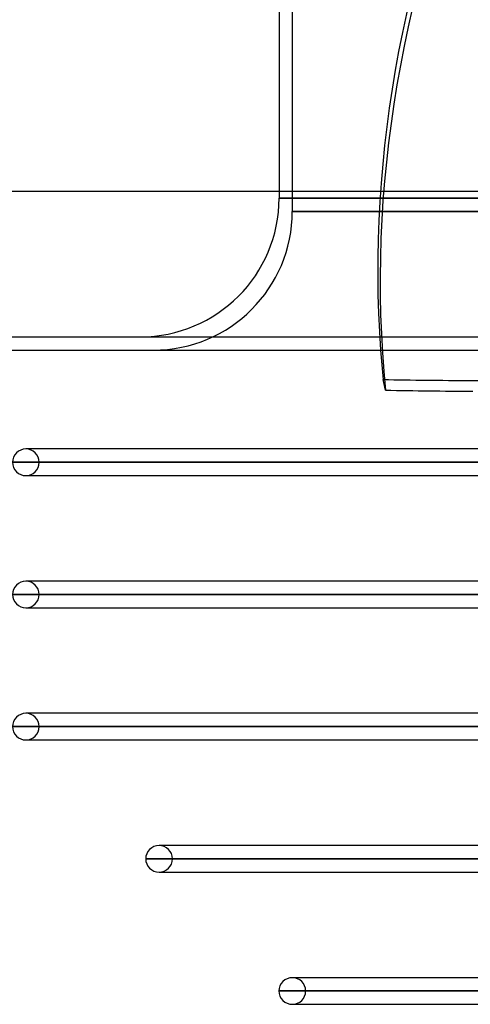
# Model space of a CAD drawing. Header units: millimetres. Extents: x -270 to 270, y -120 to 100.
# Tile 2 of 74: x -222 to -188, y -49 to 25. Entities that reach past the tile are written whole.
import ezdxf

# ---------------------------------------------------------------- set-up
doc = ezdxf.new("R2010")
doc.units = ezdxf.units.MM
doc.layers.add('MAIN-1', color=7, linetype='Continuous')
doc.layers.add('MAIN-2', color=7, linetype='Continuous')

msp = doc.modelspace()

# ---------------------------------------------------------------- linework, layer by layer
at = {"layer": 'MAIN-1'}
for p, q in [((-202.5, 100), (-202.5, 12)), ((250, 12), (-250, 12)), ((-250, 0), (250, 0)), ((-194.447, -3.032), (-194.629, -2.223)), ((-221.4, -7.481), (-221.65, -7.481)), ((-161.447, -7.481), (-221.65, -7.481)), ((-222.657, -8.489), (-161.447, -8.489)), ((-221.65, -9.496), (-161.447, -9.496)), ((-221.4, -17.481), (-221.65, -17.481)), ((-161.447, -17.481), (-221.65, -17.481)), ((-222.657, -18.489), (-161.447, -18.489)), ((-221.65, -19.496), (-161.447, -19.496)), ((-221.4, -27.481), (-221.65, -27.481)), ((-161.447, -27.481), (-221.65, -27.481)), ((-222.657, -28.489), (-161.447, -28.489)), ((-221.65, -29.496), (-161.074, -29.496)), ((-211.337, -37.481), (-211.575, -37.481)), ((-155.385, -37.481), (-211.575, -37.481)), ((-212.583, -38.489), (-154.667, -38.489)), ((-211.575, -39.496), (-153.95, -39.496)), ((-201.274, -47.481), (-201.5, -47.481)), ((-148.261, -47.481), (-201.5, -47.481)), ((-202.507, -48.489), (-147.543, -48.489)), ((-201.5, -49.496), (-146.814, -49.496))]:
    msp.add_line(p, q, dxfattribs=at)
for centre, start, end in [((-221.65, -8.489), 89.99998, 180.00002), ((-221.65, -8.489), 180.00002, 270.00002), ((-221.65, -18.489), 89.99998, 180.00002), ((-221.65, -18.489), 180.00002, 270.00002), ((-221.65, -28.489), 89.99998, 180.00002), ((-221.65, -28.489), 180.00002, 270.00002), ((-211.575, -38.489), 89.99998, 180.00002), ((-211.575, -38.489), 180.00002, 270.00002), ((-201.5, -48.489), 89.99998, 180.00002), ((-201.5, -48.489), 180.00002, 270.00002)]:
    msp.add_arc(centre, 1.008, start, end, dxfattribs=at)
for centre, major_axis, start_param, end_param in [((57.401, 44.405), (-250.476, -56.235), -0.0832, -0.067745), ((-135.649, 120.885), (-204.47, -45.906), 1.155674, 1.188892), ((-135.649, 120.885), (-204.47, -45.906), 1.188892, 1.277552), ((-135.467, 120.076), (204.47, 45.906), -1.985918, -1.952701)]:
    msp.add_ellipse(centre, major_axis=major_axis, ratio=0.559017, start_param=start_param, end_param=end_param, dxfattribs=at)
at = {"layer": 'MAIN-2'}
for p, q in [((-201.5, 100), (-201.5, 10.5)), ((-202.5, 12), (-202.5, 11.5)), ((0, 11.5), (-202.5, 11.5)), ((-202.5, 11.5), (0, 11.5)), ((0, 10.5), (-201.5, 10.5)), ((-201.5, 10.5), (0, 10.5)), ((-249, 1), (249, 1)), ((-161.437, -8.489), (-222.657, -8.489)), ((-159.922, -8.489), (-220.643, -8.489)), ((-220.643, -8.489), (-159.922, -8.489)), ((-221.65, -9.496), (-221.4, -9.496)), ((-161.437, -18.489), (-222.657, -18.489)), ((-159.922, -18.489), (-220.643, -18.489)), ((-220.643, -18.489), (-159.922, -18.489)), ((-221.65, -19.496), (-221.4, -19.496)), ((-161.437, -28.489), (-222.657, -28.489)), ((-160.091, -28.489), (-220.643, -28.489)), ((-220.643, -28.489), (-160.091, -28.489)), ((-221.65, -29.496), (-221.4, -29.496)), ((-154.431, -38.489), (-212.583, -38.489)), ((-152.963, -38.489), (-210.567, -38.489)), ((-210.567, -38.489), (-152.963, -38.489)), ((-211.575, -39.496), (-211.337, -39.496)), ((-147.305, -48.489), (-202.507, -48.489)), ((-145.98, -48.489), (-200.493, -48.489)), ((-200.493, -48.489), (-145.98, -48.489)), ((-201.5, -49.496), (-201.274, -49.496))]:
    msp.add_line(p, q, dxfattribs=at)
for centre, radius, start, end in [((-213, 11.5), 10.5, 270.00002, 0), ((-212, 10.5), 10.5, 270.00002, 0), ((-221.65, -8.489), 1.008, 0, 89.99998), ((-221.65, -8.489), 1.008, 270.00002, 0), ((-221.65, -18.489), 1.008, 0, 89.99998), ((-221.65, -18.489), 1.008, 270.00002, 0), ((-221.65, -28.489), 1.008, 0, 89.99998), ((-221.65, -28.489), 1.008, 270.00002, 0), ((-211.575, -38.489), 1.008, 0, 89.99998), ((-211.575, -38.489), 1.008, 270.00002, 0), ((-201.5, -48.489), 1.008, 0, 89.99998), ((-201.5, -48.489), 1.008, 270.00002, 0)]:
    msp.add_arc(centre, radius, start, end, dxfattribs=at)
for centre, major_axis, start_param, end_param in [((57.401, 44.405), (-250.476, -56.235), -0.696064, -0.0832), ((57.582, 43.595), (250.476, 56.235), 2.445529, 3.073847)]:
    msp.add_ellipse(centre, major_axis=major_axis, ratio=0.559017, start_param=start_param, end_param=end_param, dxfattribs=at)

doc.saveas('drawing.dxf')
